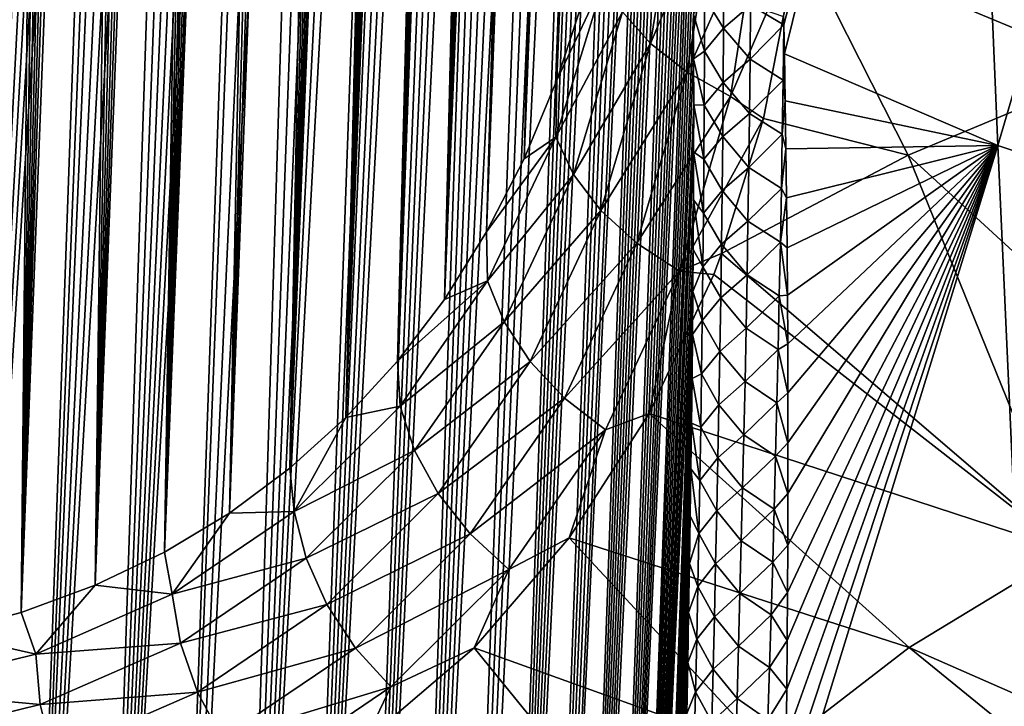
# Model space of a CAD drawing. Header units: metres. Extents: x -109 to 109, y -67 to 73.
# Tile 166 of 253: x 56.25 to 64.49, y -50.62 to -44.88. Entities that reach past the tile are written whole.
import ezdxf

# ---------------------------------------------------------------- set-up
doc = ezdxf.new("R2010")
doc.units = ezdxf.units.M
doc.layers.add('solid_508035_K244200000C76', color=7, linetype='CONTINUOUS')

msp = doc.modelspace()

# ---------------------------------------------------------------- linework, layer by layer
at = {"layer": 'solid_508035_K244200000C76'}
for points in [[(59.408604, -47.734974, 46.739162), (60.460571, -19.86215, 26.513844), (60.373497, -19.901123, 26.328911)], [(59.408604, -47.734974, 46.739162), (59.80167, -47.217232, 47.367615), (60.460571, -19.86215, 26.513844)], [(59.80167, -47.217232, 47.367615), (60.637764, -19.824793, 26.944124), (60.54847, -19.836126, 26.717676)], [(59.80167, -47.217232, 47.367615), (60.72876, -19.830477, 27.197023), (60.637764, -19.824793, 26.944124)], [(59.80167, -47.217232, 47.367615), (60.821621, -19.856321, 27.480795), (60.72876, -19.830477, 27.197023)], [(59.80167, -47.217232, 47.367615), (60.54847, -19.836126, 26.717676), (60.460571, -19.86215, 26.513844)], [(59.80167, -47.217232, 47.367615), (60.916492, -19.906584, 27.801117), (60.821621, -19.856321, 27.480795)], [(59.408604, -47.734974, 46.739162), (60.373497, -19.901123, 26.328911), (60.286888, -19.951738, 26.160288)], [(59.408604, -47.734974, 46.739162), (60.286888, -19.951738, 26.160288), (60.200306, -20.013329, 26.005898)], [(59.80167, -47.217232, 47.367615), (60.155914, -46.652439, 47.988407), (60.916492, -19.906584, 27.801117)], [(60.155914, -46.652439, 47.988407), (61.013123, -19.986174, 28.163534), (60.916492, -19.906584, 27.801117)], [(59.408604, -47.734974, 46.739162), (60.200306, -20.013329, 26.005898), (60.113068, -20.085762, 25.86371)], [(60.155914, -46.652439, 47.988407), (61.110893, -20.100954, 28.573593), (61.013123, -19.986174, 28.163534)], [(58.977356, -48.205727, 46.103745), (60.113068, -20.085762, 25.86371), (60.024521, -20.169094, 25.73209)], [(58.977356, -48.205727, 46.103745), (59.408604, -47.734974, 46.739162), (60.113068, -20.085762, 25.86371)], [(60.155914, -46.652439, 47.988407), (61.159908, -20.173752, 28.798328), (61.110893, -20.100954, 28.573593)], [(58.977356, -48.205727, 46.103745), (60.024521, -20.169094, 25.73209), (59.93401, -20.263803, 25.60988)], [(60.155914, -46.652439, 47.988407), (60.470512, -46.040321, 48.600651), (61.159908, -20.173752, 28.798328)], [(60.470512, -46.040321, 48.600651), (61.208851, -20.257387, 29.036674), (61.159908, -20.173752, 28.798328)], [(58.977356, -48.205727, 46.103745), (59.93401, -20.263803, 25.60988), (59.840733, -20.370968, 25.496262)], [(60.470512, -46.040321, 48.600651), (61.257553, -20.353664, 29.290007), (61.208851, -20.257387, 29.036674)], [(60.470512, -46.040321, 48.600651), (61.305889, -20.462618, 29.558384), (61.257553, -20.353664, 29.290007)], [(58.977356, -48.205727, 46.103745), (59.840733, -20.370968, 25.496262), (59.743763, -20.49198, 25.39053)], [(58.977356, -48.205727, 46.103745), (59.743763, -20.49198, 25.39053), (59.642197, -20.628469, 25.292412)], [(60.470512, -46.040321, 48.600651), (61.353657, -20.586226, 29.843225), (61.305889, -20.462618, 29.558384)], [(60.470512, -46.040321, 48.600651), (61.400726, -20.724514, 30.144587), (61.353657, -20.586226, 29.843225)], [(58.508377, -48.629261, 45.461941), (59.642197, -20.628469, 25.292412), (59.535172, -20.782547, 25.202234)], [(58.508377, -48.629261, 45.461941), (58.977356, -48.205727, 46.103745), (59.642197, -20.628469, 25.292412)], [(60.470512, -46.040321, 48.600651), (61.446884, -20.879786, 30.464155), (61.400726, -20.724514, 30.144587)], [(58.508377, -48.629261, 45.461941), (59.535172, -20.782547, 25.202234), (59.421398, -20.957266, 25.120403)], [(60.470512, -46.040321, 48.600651), (60.744411, -45.380466, 49.203259), (61.446884, -20.879786, 30.464155)], [(60.744411, -45.380466, 49.203259), (61.492001, -21.052088, 30.801992), (61.446884, -20.879786, 30.464155)], [(58.508377, -48.629261, 45.461941), (59.421398, -20.957266, 25.120403), (59.299522, -21.156105, 25.047745)], [(60.744411, -45.380466, 49.203259), (61.535835, -21.243944, 31.159929), (61.492001, -21.052088, 30.801992)], [(58.508377, -48.629261, 45.461941), (59.299522, -21.156105, 25.047745), (59.168301, -21.382866, 24.985777)], [(60.744411, -45.380466, 49.203259), (61.578251, -21.455435, 31.538042), (61.535835, -21.243944, 31.159929)], [(58.508377, -48.629261, 45.461941), (59.168301, -21.382866, 24.985777), (59.026012, -21.642859, 24.936586)], [(60.744411, -45.380466, 49.203259), (61.618965, -21.68947, 31.938318), (61.578251, -21.455435, 31.538042)], [(58.001953, -49.005093, 44.814209), (59.026012, -21.642859, 24.936586), (58.870987, -21.941883, 24.902985)], [(58.001953, -49.005093, 44.814209), (58.508377, -48.629261, 45.461941), (59.026012, -21.642859, 24.936586)], [(60.744411, -45.380466, 49.203259), (61.657833, -21.946184, 32.36087), (61.618965, -21.68947, 31.938318)], [(58.001953, -49.005093, 44.814209), (58.870987, -21.941883, 24.902985), (58.701645, -22.286114, 24.888563)], [(60.744411, -45.380466, 49.203259), (60.97641, -44.672195, 49.794949), (61.657833, -21.946184, 32.36087)], [(58.001953, -49.005093, 44.814209), (58.701645, -22.286114, 24.888563), (58.516525, -22.68248, 24.897932)], [(57.458202, -49.33242, 44.160912), (58.516525, -22.68248, 24.897932), (58.41766, -22.902534, 24.913265)], [(57.458202, -49.33242, 44.160912), (58.001953, -49.005093, 44.814209), (58.516525, -22.68248, 24.897932)], [(57.458202, -49.33242, 44.160912), (58.41766, -22.902534, 24.913265), (58.314426, -23.137718, 24.936188)], [(57.458202, -49.33242, 44.160912), (58.314426, -23.137718, 24.936188), (58.206757, -23.389727, 24.968142)], [(57.458202, -49.33242, 44.160912), (58.206757, -23.389727, 24.968142), (58.094566, -23.658554, 25.009235)], [(57.458202, -49.33242, 44.160912), (58.094566, -23.658554, 25.009235), (57.977692, -23.946108, 25.060946)], [(57.458202, -49.33242, 44.160912), (57.977692, -23.946108, 25.060946), (57.856041, -24.25238, 25.123383)], [(56.877186, -49.610077, 43.502441), (57.856041, -24.25238, 25.123383), (57.729481, -24.579594, 25.198322)], [(56.877186, -49.610077, 43.502441), (57.458202, -49.33242, 44.160912), (57.856041, -24.25238, 25.123383)], [(56.877186, -49.610077, 43.502441), (57.729481, -24.579594, 25.198322), (57.597923, -24.927752, 25.285894)], [(56.877186, -49.610077, 43.502441), (57.597923, -24.927752, 25.285894), (57.461201, -25.299313, 25.388033)], [(56.877186, -49.610077, 43.502441), (57.461201, -25.299313, 25.388033), (57.319229, -25.694305, 25.504892)], [(56.877186, -49.610077, 43.502441), (57.319229, -25.694305, 25.504892), (57.17189, -26.115454, 25.638678)], [(56.258934, -49.836571, 42.839233), (57.17189, -26.115454, 25.638678), (57.0191, -26.562832, 25.789593)], [(56.258934, -49.836571, 42.839233), (56.877186, -49.610077, 43.502441), (57.17189, -26.115454, 25.638678)], [(56.258934, -49.836571, 42.839233), (57.0191, -26.562832, 25.789593), (56.914173, -26.877502, 25.90122)], [(56.258934, -49.836571, 42.839233), (56.914173, -26.877502, 25.90122), (56.806759, -27.204733, 26.021263)], [(56.258934, -49.836571, 42.839233), (56.806759, -27.204733, 26.021263), (56.696846, -27.545647, 26.150646)], [(56.258934, -49.836571, 42.839233), (56.696846, -27.545647, 26.150646), (56.584427, -27.901539, 26.290424)], [(56.258934, -49.836571, 42.839233), (56.584427, -27.901539, 26.290424), (56.46946, -28.271523, 26.439938)], [(55.603405, -50.010048, 42.171677), (56.46946, -28.271523, 26.439938), (56.351967, -28.65699, 26.600355)], [(55.603405, -50.010048, 42.171677), (56.258934, -49.836571, 42.839233), (56.46946, -28.271523, 26.439938)], [(55.603405, -50.010048, 42.171677), (56.351967, -28.65699, 26.600355), (56.231964, -29.059343, 26.77284)], [(58.00174, -58.872108, 30.722586), (59.29924, -30.772968, 11.313871), (59.420784, -30.773201, 11.102746)], [(58.00174, -58.872108, 30.722586), (59.168171, -30.792393, 11.547942), (59.29924, -30.772968, 11.313871)], [(58.00174, -58.872108, 30.722586), (59.420784, -30.773201, 11.102746), (59.534401, -30.790295, 10.910853)], [(58.50816, -59.352226, 30.147923), (58.00174, -58.872108, 30.722586), (59.534401, -30.790295, 10.910853)], [(58.00174, -58.872108, 30.722586), (59.026138, -30.834984, 11.808596), (59.168171, -30.792393, 11.547942)], [(58.00174, -58.872108, 30.722586), (58.871342, -30.905489, 12.100597), (59.026138, -30.834984, 11.808596)], [(58.50816, -59.352226, 30.147923), (59.534401, -30.790295, 10.910853), (59.641388, -30.822144, 10.735211)], [(58.50816, -59.352226, 30.147923), (59.641388, -30.822144, 10.735211), (59.742702, -30.867325, 10.5737)], [(57.458031, -58.370209, 31.253544), (58.701992, -31.009701, 12.429049), (58.871342, -30.905489, 12.100597)], [(58.00174, -58.872108, 30.722586), (57.458031, -58.370209, 31.253544), (58.871342, -30.905489, 12.100597)], [(58.50816, -59.352226, 30.147923), (59.742702, -30.867325, 10.5737), (59.839478, -30.925093, 10.424129)], [(58.50816, -59.352226, 30.147923), (59.839478, -30.925093, 10.424129), (59.932678, -30.995008, 10.284649)], [(58.50816, -59.352226, 30.147923), (59.932678, -30.995008, 10.284649), (60.02306, -31.077003, 10.153905)], [(57.458031, -58.370209, 31.253544), (58.516747, -31.154045, 12.798503), (58.701992, -31.009701, 12.429049)], [(58.977177, -59.810501, 29.530405), (58.50816, -59.352226, 30.147923), (60.02306, -31.077003, 10.153905)], [(58.977177, -59.810501, 29.530405), (60.02306, -31.077003, 10.153905), (60.111397, -31.171703, 10.03079)], [(57.458031, -58.370209, 31.253544), (58.417866, -31.24369, 13.000047), (58.516747, -31.154045, 12.798503)], [(56.877064, -57.846455, 31.739607), (58.314701, -31.345667, 13.213116), (58.417866, -31.24369, 13.000047)], [(57.458031, -58.370209, 31.253544), (56.877064, -57.846455, 31.739607), (58.417866, -31.24369, 13.000047)], [(58.977177, -59.810501, 29.530405), (60.111397, -31.171703, 10.03079), (60.198467, -31.280123, 9.914277)], [(58.977177, -59.810501, 29.530405), (60.198467, -31.280123, 9.914277), (60.284946, -31.403559, 9.803577)], [(56.877064, -57.846455, 31.739607), (58.207073, -31.461828, 13.438904), (58.314701, -31.345667, 13.213116)], [(58.977177, -59.810501, 29.530405), (60.284946, -31.403559, 9.803577), (60.371311, -31.543797, 9.698458)], [(56.877064, -57.846455, 31.739607), (58.094898, -31.592262, 13.677377), (58.207073, -31.461828, 13.438904)], [(59.408489, -60.246647, 28.870661), (58.977177, -59.810501, 29.530405), (60.371311, -31.543797, 9.698458)], [(59.408489, -60.246647, 28.870661), (60.371311, -31.543797, 9.698458), (60.458138, -31.703365, 9.598759)], [(56.877064, -57.846455, 31.739607), (57.978043, -31.739132, 13.929836), (58.094898, -31.592262, 13.677377)], [(56.877064, -57.846455, 31.739607), (57.856426, -31.902538, 14.196239), (57.978043, -31.739132, 13.929836)], [(59.408489, -60.246647, 28.870661), (60.458138, -31.703365, 9.598759), (60.545956, -31.885292, 9.504511)], [(56.877064, -57.846455, 31.739607), (57.729866, -32.084862, 14.478088), (57.856426, -31.902538, 14.196239)], [(59.408489, -60.246647, 28.870661), (60.545956, -31.885292, 9.504511), (60.635021, -32.092865, 9.416351)], [(56.25885, -57.300751, 32.17923), (57.598274, -32.286221, 14.775342), (57.729866, -32.084862, 14.478088)], [(56.877064, -57.846455, 31.739607), (56.25885, -57.300751, 32.17923), (57.729866, -32.084862, 14.478088)], [(59.408489, -60.246647, 28.870661), (60.635021, -32.092865, 9.416351), (60.72575, -32.330837, 9.335137)], [(56.25885, -57.300751, 32.17923), (57.461514, -32.509289, 15.089626), (57.598274, -32.286221, 14.775342)], [(59.408489, -60.246647, 28.870661), (60.72575, -32.330837, 9.335137), (60.818428, -32.604778, 9.262206)], [(56.25885, -57.300751, 32.17923), (57.319496, -32.754227, 15.420916), (57.461514, -32.509289, 15.089626)], [(59.801601, -60.660172, 28.169134), (59.408489, -60.246647, 28.870661), (60.818428, -32.604778, 9.262206)], [(59.801601, -60.660172, 28.169134), (60.818428, -32.604778, 9.262206), (60.913097, -32.920845, 9.199512)], [(56.25885, -57.300751, 32.17923), (57.22184, -32.931454, 15.652304), (57.319496, -32.754227, 15.420916)], [(56.25885, -57.300751, 32.17923), (57.121773, -33.119385, 15.891783), (57.22184, -32.931454, 15.652304)], [(59.801601, -60.660172, 28.169134), (60.913097, -32.920845, 9.199512), (61.009693, -33.286858, 9.149841)], [(55.603359, -56.732815, 32.570538), (57.019268, -33.319, 16.13994), (57.121773, -33.119385, 15.891783)], [(56.25885, -57.300751, 32.17923), (55.603359, -56.732815, 32.570538), (57.121773, -33.119385, 15.891783)], [(59.801601, -60.660172, 28.169134), (61.009693, -33.286858, 9.149841), (61.107719, -33.710629, 9.11672)], [(55.603359, -56.732815, 32.570538), (56.914291, -33.53162, 16.397575), (57.019268, -33.319, 16.13994)], [(55.603359, -56.732815, 32.570538), (56.80682, -33.756458, 16.664158), (56.914291, -33.53162, 16.397575)], [(60.155888, -61.050392, 27.426016), (59.801601, -60.660172, 28.169134), (61.107719, -33.710629, 9.11672)], [(60.155888, -61.050392, 27.426016), (61.107719, -33.710629, 9.11672), (61.156925, -33.946575, 9.10788)], [(55.603359, -56.732815, 32.570538), (56.696842, -33.99477, 16.940422), (56.80682, -33.756458, 16.664158)], [(60.155888, -61.050392, 27.426016), (61.156925, -33.946575, 9.10788), (61.206078, -34.199181, 9.104595)], [(55.603359, -56.732815, 32.570538), (56.584351, -34.247997, 17.227222), (56.696842, -33.99477, 16.940422)], [(60.155888, -61.050392, 27.426016), (61.206078, -34.199181, 9.104595), (61.254974, -34.47015, 9.108062)], [(55.603359, -56.732815, 32.570538), (56.469303, -34.515209, 17.523952), (56.584351, -34.247997, 17.227222)], [(55.603359, -56.732815, 32.570538), (56.351727, -34.797989, 17.83152), (56.469303, -34.515209, 17.523952)], [(60.155888, -61.050392, 27.426016), (61.254974, -34.47015, 9.108062), (61.303497, -34.759533, 9.118282)], [(60.155888, -61.050392, 27.426016), (61.303497, -34.759533, 9.118282), (61.351452, -35.069511, 9.136687)], [(54.910526, -56.142262, 32.911308), (56.231644, -35.097908, 18.150841), (56.351727, -34.797989, 17.83152)], [(55.603359, -56.732815, 32.570538), (54.910526, -56.142262, 32.911308), (56.351727, -34.797989, 17.83152)], [(60.155888, -61.050392, 27.426016), (61.351452, -35.069511, 9.136687), (61.398708, -35.40015, 9.163286)], [(60.470509, -61.416386, 26.641356), (60.155888, -61.050392, 27.426016), (61.398708, -35.40015, 9.163286)], [(60.470509, -61.416386, 26.641356), (61.398708, -35.40015, 9.163286), (61.445065, -35.753784, 9.199614)], [(60.470509, -61.416386, 26.641356), (61.445065, -35.753784, 9.199614), (61.490383, -36.130493, 9.245691)], [(60.470509, -61.416386, 26.641356), (61.490383, -36.130493, 9.245691), (61.534405, -36.532852, 9.303331)], [(60.470509, -61.416386, 26.641356), (61.534405, -36.532852, 9.303331), (61.576996, -36.960964, 9.372581)], [(60.470509, -61.416386, 26.641356), (61.576996, -36.960964, 9.372581), (61.604446, -37.26239, 9.426407)], [(60.744419, -61.756981, 25.815155), (60.470509, -61.416386, 26.641356), (61.604446, -37.26239, 9.426407)], [(60.744419, -61.756981, 25.815155), (61.604446, -37.26239, 9.426407), (61.631119, -37.576187, 9.486021)], [(60.744419, -61.756981, 25.815155), (61.631119, -37.576187, 9.486021), (61.656918, -37.903275, 9.552103)], [(60.744419, -61.756981, 25.815155), (61.656918, -37.903275, 9.552103), (61.681747, -38.244904, 9.625553)], [(60.744419, -61.756981, 25.815155), (61.681747, -38.244904, 9.625553), (61.705601, -38.600319, 9.705802)], [(60.744419, -61.756981, 25.815155), (61.705601, -38.600319, 9.705802), (61.728374, -38.97068, 9.79373)], [(60.744419, -61.756981, 25.815155), (61.728374, -38.97068, 9.79373), (61.74995, -39.357327, 9.890346)], [(62.64394, -44.918751, 10.305178), (62.642433, -44.848869, 10.281949), (64.150192, -39.104843, 7.290461)], [(62.648926, -45.160843, 10.386365), (62.64394, -44.918751, 10.305178), (64.150192, -39.104843, 7.290461)], [(64.435501, -45.928398, 9.346738), (62.648926, -45.160843, 10.386365), (64.150192, -39.104843, 7.290461)], [(64.435501, -45.928398, 9.346738), (64.150192, -39.104843, 7.290461), (66.211998, -39.88588, 6.175026)], [(60.744419, -61.756981, 25.815155), (61.74995, -39.357327, 9.890346), (61.77034, -39.759373, 9.994966)], [(60.976418, -62.070747, 24.947222), (60.744419, -61.756981, 25.815155), (61.77034, -39.759373, 9.994966)], [(60.976418, -62.070747, 24.947222), (61.77034, -39.759373, 9.994966), (61.789417, -40.178261, 10.108722)], [(66.348763, -46.561981, 8.441886), (64.435501, -45.928398, 9.346738), (66.211998, -39.88588, 6.175026)], [(60.976418, -62.070747, 24.947222), (61.789417, -40.178261, 10.108722), (61.807056, -40.615417, 10.232735)], [(60.976418, -62.070747, 24.947222), (61.807056, -40.615417, 10.232735), (61.823284, -41.069839, 10.366197)], [(60.976418, -62.070747, 24.947222), (61.823284, -41.069839, 10.366197), (61.837948, -41.543285, 10.510558)], [(60.976418, -62.070747, 24.947222), (61.837948, -41.543285, 10.510558), (61.847824, -41.911987, 10.626916)], [(64.546516, -41.790737, 54.537159), (62.909946, -42.384644, 53.688972), (65.405396, -45.29258, 52.578934)], [(60.976418, -62.070747, 24.947222), (61.847824, -41.911987, 10.626916), (61.856792, -42.291451, 10.749429)], [(60.976418, -62.070747, 24.947222), (61.856792, -42.291451, 10.749429), (61.864788, -42.682301, 10.878653)], [(62.909946, -42.384644, 53.688972), (62.860405, -43.337196, 53.087799), (65.405396, -45.29258, 52.578934)], [(61.165112, -62.355961, 24.037245), (60.976418, -62.070747, 24.947222), (61.864788, -42.682301, 10.878653)], [(61.165112, -62.355961, 24.037245), (61.864788, -42.682301, 10.878653), (61.871727, -43.08564, 11.015548)], [(61.165112, -62.355961, 24.037245), (61.871727, -43.08564, 11.015548), (61.877544, -43.502213, 11.160759)], [(62.860405, -43.337196, 53.087799), (62.767559, -44.195515, 52.502502), (65.405396, -45.29258, 52.578934)], [(61.165112, -62.355961, 24.037245), (61.877544, -43.502213, 11.160759), (61.882317, -43.930847, 11.313243)], [(61.52721, -45.075848, 51.021835), (61.768444, -43.571667, 52.097733), (61.294102, -44.808548, 50.762512)], [(62.073971, -43.777744, 52.336945), (61.768444, -43.571667, 52.097733), (61.52721, -45.075848, 51.021835)], [(61.833916, -45.316177, 51.224838), (62.073971, -43.777744, 52.336945), (61.52721, -45.075848, 51.021835)], [(62.440342, -43.94627, 52.511322), (62.073971, -43.777744, 52.336945), (61.833916, -45.316177, 51.224838)], [(61.165112, -62.355961, 24.037245), (61.882317, -43.930847, 11.313243), (61.885967, -44.372417, 11.473806)], [(62.199413, -45.517948, 51.361717), (62.440342, -43.94627, 52.511322), (61.833916, -45.316177, 51.224838)], [(62.199413, -45.517948, 51.361717), (62.767559, -44.195515, 52.502502), (62.440342, -43.94627, 52.511322)], [(62.199413, -45.517948, 51.361717), (62.475056, -45.701263, 51.362015), (62.767559, -44.195515, 52.502502)], [(62.767559, -44.195515, 52.502502), (62.475056, -45.701263, 51.362015), (63.686127, -46.00845, 51.556568)], [(62.767559, -44.195515, 52.502502), (63.686127, -46.00845, 51.556568), (65.405396, -45.29258, 52.578934)], [(61.165112, -62.355961, 24.037245), (61.885967, -44.372417, 11.473806), (61.888401, -44.828232, 11.643651)], [(61.979408, -44.68372, 11.194731), (62.141624, -44.492527, 10.756107), (62.140003, -44.947636, 10.922923)], [(62.140003, -44.947636, 10.922923), (62.141624, -44.492527, 10.756107), (62.365826, -44.752609, 10.522128)], [(60.736343, -45.859215, 49.359867), (61.145836, -44.527187, 50.459381), (60.744411, -45.380466, 49.203259)], [(61.294102, -44.808548, 50.762512), (61.145836, -44.527187, 50.459381), (60.736343, -45.859215, 49.359867)], [(61.145836, -44.527187, 50.459381), (60.97641, -44.672195, 49.794949), (60.744411, -45.380466, 49.203259)], [(61.979088, -45.13818, 11.364946), (61.888401, -44.828232, 11.643651), (61.979408, -44.68372, 11.194731)], [(61.979088, -45.13818, 11.364946), (61.979408, -44.68372, 11.194731), (62.140003, -44.947636, 10.922923)], [(62.140003, -44.947636, 10.922923), (62.365826, -44.752609, 10.522128), (62.361984, -45.206909, 10.688482)], [(62.361984, -45.206909, 10.688482), (62.365826, -44.752609, 10.522128), (62.64394, -44.918751, 10.305178)], [(62.365826, -44.752609, 10.522128), (62.642433, -44.848869, 10.281949), (62.64394, -44.918751, 10.305178)], [(60.882908, -46.171654, 49.631779), (61.294102, -44.808548, 50.762512), (60.736343, -45.859215, 49.359867)], [(61.52721, -45.075848, 51.021835), (61.294102, -44.808548, 50.762512), (60.882908, -46.171654, 49.631779)], [(61.165112, -62.355961, 24.037245), (61.888401, -44.828232, 11.643651), (61.889423, -45.203812, 11.786816)], [(61.979088, -45.13818, 11.364946), (61.889423, -45.203812, 11.786816), (61.888401, -44.828232, 11.643651)], [(62.361984, -45.206909, 10.688482), (62.64394, -44.918751, 10.305178), (62.63839, -45.381367, 10.473385)], [(62.63839, -45.381367, 10.473385), (62.64394, -44.918751, 10.305178), (62.648926, -45.160843, 10.386365)], [(61.979088, -45.13818, 11.364946), (62.140003, -44.947636, 10.922923), (62.13726, -45.401455, 11.093037)], [(62.13726, -45.401455, 11.093037), (62.140003, -44.947636, 10.922923), (62.361984, -45.206909, 10.688482)], [(61.112251, -46.472317, 49.855473), (61.52721, -45.075848, 51.021835), (60.882908, -46.171654, 49.631779)], [(61.833916, -45.316177, 51.224838), (61.52721, -45.075848, 51.021835), (61.112251, -46.472317, 49.855473)], [(61.977634, -45.591465, 11.538419), (61.889423, -45.203812, 11.786816), (61.979088, -45.13818, 11.364946)], [(61.977634, -45.591465, 11.538419), (61.979088, -45.13818, 11.364946), (62.13726, -45.401455, 11.093037)], [(62.63839, -45.381367, 10.473385), (62.648926, -45.160843, 10.386365), (62.656239, -45.554417, 10.52073)], [(62.656239, -45.554417, 10.52073), (62.648926, -45.160843, 10.386365), (64.435501, -45.928398, 9.346738)], [(61.165112, -62.355961, 24.037245), (61.889423, -45.203812, 11.786816), (61.889694, -45.588097, 11.935491)], [(61.977634, -45.591465, 11.538419), (61.889694, -45.588097, 11.935491), (61.889423, -45.203812, 11.786816)], [(62.13726, -45.401455, 11.093037), (62.361984, -45.206909, 10.688482), (62.357105, -45.659828, 10.858079)], [(62.357105, -45.659828, 10.858079), (62.361984, -45.206909, 10.688482), (62.63839, -45.381367, 10.473385)], [(61.413303, -46.746693, 50.020161), (61.833916, -45.316177, 51.224838), (61.112251, -46.472317, 49.855473)], [(62.199413, -45.517948, 51.361717), (61.833916, -45.316177, 51.224838), (61.413303, -46.746693, 50.020161)], [(65.405396, -45.29258, 52.578934), (63.686127, -46.00845, 51.556568), (66.517838, -48.603821, 50.401356)], [(60.736343, -45.859215, 49.359867), (60.744411, -45.380466, 49.203259), (60.470512, -46.040321, 48.600651)], [(61.977634, -45.591465, 11.538419), (62.13726, -45.401455, 11.093037), (62.133472, -45.854004, 11.266348)], [(62.133472, -45.854004, 11.266348), (62.13726, -45.401455, 11.093037), (62.357105, -45.659828, 10.858079)], [(62.357105, -45.659828, 10.858079), (62.63839, -45.381367, 10.473385), (62.631836, -45.83503, 10.642215)], [(62.631836, -45.83503, 10.642215), (62.63839, -45.381367, 10.473385), (62.656239, -45.554417, 10.52073)], [(61.165112, -62.355961, 24.037245), (61.889694, -45.588097, 11.935491), (61.889187, -45.981453, 12.090062)], [(61.771538, -46.981541, 50.117882), (62.199413, -45.517948, 51.361717), (61.413303, -46.746693, 50.020161)], [(61.771538, -46.981541, 50.117882), (62.475056, -45.701263, 51.362015), (62.199413, -45.517948, 51.361717)], [(61.975121, -46.043583, 11.715047), (61.889187, -45.981453, 12.090062), (61.889694, -45.588097, 11.935491)], [(61.975121, -46.043583, 11.715047), (61.889694, -45.588097, 11.935491), (61.977634, -45.591465, 11.538419)], [(61.975121, -46.043583, 11.715047), (61.977634, -45.591465, 11.538419), (62.133472, -45.854004, 11.266348)], [(62.631836, -45.83503, 10.642215), (62.656239, -45.554417, 10.52073), (62.662617, -45.956337, 10.661029)], [(62.662617, -45.956337, 10.661029), (62.656239, -45.554417, 10.52073), (64.435501, -45.928398, 9.346738)], [(62.133472, -45.854004, 11.266348), (62.357105, -45.659828, 10.858079), (62.35125, -46.111393, 11.030822)], [(62.35125, -46.111393, 11.030822), (62.357105, -45.659828, 10.858079), (62.631836, -45.83503, 10.642215)], [(61.771538, -46.981541, 50.117882), (62.123962, -46.831375, 50.39352), (62.475056, -45.701263, 51.362015)], [(62.475056, -45.701263, 51.362015), (62.123962, -46.831375, 50.39352), (63.686127, -46.00845, 51.556568)], [(62.35125, -46.111393, 11.030822), (62.631836, -45.83503, 10.642215), (62.624359, -46.287254, 10.814182)], [(62.624359, -46.287254, 10.814182), (62.631836, -45.83503, 10.642215), (62.662617, -45.956337, 10.661029)], [(60.736343, -45.859215, 49.359867), (60.470512, -46.040321, 48.600651), (60.155914, -46.652439, 47.988407)], [(60.163685, -47.061245, 48.189705), (60.736343, -45.859215, 49.359867), (60.155914, -46.652439, 47.988407)], [(60.882908, -46.171654, 49.631779), (60.736343, -45.859215, 49.359867), (60.163685, -47.061245, 48.189705)], [(61.975121, -46.043583, 11.715047), (62.133472, -45.854004, 11.266348), (62.128708, -46.305302, 11.442759)], [(62.128708, -46.305302, 11.442759), (62.133472, -45.854004, 11.266348), (62.35125, -46.111393, 11.030822)], [(61.165112, -62.355961, 24.037245), (61.889187, -45.981453, 12.090062), (61.887833, -46.384647, 12.251294)], [(61.971619, -46.494545, 11.894731), (61.887833, -46.384647, 12.251294), (61.889187, -45.981453, 12.090062)], [(61.971619, -46.494545, 11.894731), (61.889187, -45.981453, 12.090062), (61.975121, -46.043583, 11.715047)], [(63.686127, -46.00845, 51.556568), (62.123962, -46.831375, 50.39352), (65.028717, -49.320515, 49.377808)], [(62.624359, -46.287254, 10.814182), (62.662617, -45.956337, 10.661029), (62.667889, -46.366173, 10.807362)], [(62.654301, -51.724632, 12.994611), (62.659878, -51.304813, 12.805772), (64.435501, -45.928398, 9.346738)], [(64.734833, -52.510559, 11.891449), (62.654301, -51.724632, 12.994611), (64.435501, -45.928398, 9.346738)], [(62.659878, -51.304813, 12.805772), (62.664776, -50.889786, 12.621902), (64.435501, -45.928398, 9.346738)], [(62.667889, -46.366173, 10.807362), (62.662617, -45.956337, 10.661029), (64.435501, -45.928398, 9.346738)], [(62.664776, -50.889786, 12.621902), (62.668941, -50.479038, 12.44274), (64.435501, -45.928398, 9.346738)], [(62.671993, -46.783768, 10.959834), (62.667889, -46.366173, 10.807362), (64.435501, -45.928398, 9.346738)], [(62.668941, -50.479038, 12.44274), (62.672367, -50.072453, 12.268169), (64.435501, -45.928398, 9.346738)], [(62.675041, -47.182285, 11.108243), (62.671993, -46.783768, 10.959834), (64.435501, -45.928398, 9.346738)], [(62.672367, -50.072453, 12.268169), (62.675083, -49.670376, 12.098245), (64.435501, -45.928398, 9.346738)], [(62.677288, -47.587776, 11.262133), (62.675041, -47.182285, 11.108243), (64.435501, -45.928398, 9.346738)], [(62.675083, -49.670376, 12.098245), (62.677097, -49.273163, 11.933025), (64.435501, -45.928398, 9.346738)], [(62.677097, -49.273163, 11.933025), (62.678528, -48.842384, 11.756829), (64.435501, -45.928398, 9.346738)], [(62.678669, -47.999859, 11.421515), (62.677288, -47.587776, 11.262133), (64.435501, -45.928398, 9.346738)], [(62.678528, -48.842384, 11.756829), (62.6791, -48.418148, 11.586401), (64.435501, -45.928398, 9.346738)], [(62.6791, -48.418148, 11.586401), (62.678669, -47.999859, 11.421515), (64.435501, -45.928398, 9.346738)], [(63.686127, -46.00845, 51.556568), (65.028717, -49.320515, 49.377808), (66.517838, -48.603821, 50.401356)], [(64.734833, -52.510559, 11.891449), (64.435501, -45.928398, 9.346738), (66.348763, -46.561981, 8.441886)], [(61.971619, -46.494545, 11.894731), (61.975121, -46.043583, 11.715047), (62.128708, -46.305302, 11.442759)], [(60.301323, -47.403309, 48.428631), (60.882908, -46.171654, 49.631779), (60.163685, -47.061245, 48.189705)], [(61.112251, -46.472317, 49.855473), (60.882908, -46.171654, 49.631779), (60.301323, -47.403309, 48.428631)], [(62.128708, -46.305302, 11.442759), (62.35125, -46.111393, 11.030822), (62.344498, -46.56163, 11.206613)], [(62.344498, -46.56163, 11.206613), (62.35125, -46.111393, 11.030822), (62.624359, -46.287254, 10.814182)], [(61.971619, -46.494545, 11.894731), (62.128708, -46.305302, 11.442759), (62.123035, -46.755363, 11.622169)], [(62.123035, -46.755363, 11.622169), (62.128708, -46.305302, 11.442759), (62.344498, -46.56163, 11.206613)], [(62.344498, -46.56163, 11.206613), (62.624359, -46.287254, 10.814182), (62.616032, -46.738068, 10.989192)], [(62.616032, -46.738068, 10.989192), (62.624359, -46.287254, 10.814182), (62.667889, -46.366173, 10.807362)], [(61.165112, -62.355961, 24.037245), (61.887833, -46.384647, 12.251294), (61.885586, -46.798431, 12.419947)], [(61.967201, -46.944366, 12.077371), (61.885586, -46.798431, 12.419947), (61.887833, -46.384647, 12.251294)], [(61.967201, -46.944366, 12.077371), (61.887833, -46.384647, 12.251294), (61.971619, -46.494545, 11.894731)], [(62.616032, -46.738068, 10.989192), (62.667889, -46.366173, 10.807362), (62.671993, -46.783768, 10.959834)], [(60.519474, -47.735939, 48.615181), (61.112251, -46.472317, 49.855473), (60.301323, -47.403309, 48.428631)], [(61.413303, -46.746693, 50.020161), (61.112251, -46.472317, 49.855473), (60.519474, -47.735939, 48.615181)], [(61.967201, -46.944366, 12.077371), (61.971619, -46.494545, 11.894731), (62.123035, -46.755363, 11.622169)], [(62.123035, -46.755363, 11.622169), (62.344498, -46.56163, 11.206613), (62.33691, -47.010563, 11.385356)], [(62.33691, -47.010563, 11.385356), (62.344498, -46.56163, 11.206613), (62.616032, -46.738068, 10.989192)], [(60.163685, -47.061245, 48.189705), (60.155914, -46.652439, 47.988407), (59.80167, -47.217232, 47.367615)], [(60.807625, -48.043083, 48.740353), (61.413303, -46.746693, 50.020161), (60.519474, -47.735939, 48.615181)], [(61.771538, -46.981541, 50.117882), (61.413303, -46.746693, 50.020161), (60.807625, -48.043083, 48.740353)], [(62.33691, -47.010563, 11.385356), (62.616032, -46.738068, 10.989192), (62.606915, -47.187508, 11.167147)], [(62.606915, -47.187508, 11.167147), (62.616032, -46.738068, 10.989192), (62.675041, -47.182285, 11.108243)], [(62.616032, -46.738068, 10.989192), (62.671993, -46.783768, 10.959834), (62.675041, -47.182285, 11.108243)], [(61.308899, -62.61063, 23.084995), (61.165112, -62.355961, 24.037245), (61.885586, -46.798431, 12.419947)], [(61.308899, -62.61063, 23.084995), (61.885586, -46.798431, 12.419947), (61.883003, -47.15173, 12.566546)], [(61.771538, -46.981541, 50.117882), (62.057163, -47.007374, 50.23251), (62.123962, -46.831375, 50.39352)], [(61.967201, -46.944366, 12.077371), (61.883003, -47.15173, 12.566546), (61.885586, -46.798431, 12.419947)], [(61.967201, -46.944366, 12.077371), (62.123035, -46.755363, 11.622169), (62.116524, -47.204212, 11.804488)], [(62.123962, -46.831375, 50.39352), (62.057163, -47.007374, 50.23251), (65.028717, -49.320515, 49.377808)], [(62.116524, -47.204212, 11.804488), (62.123035, -46.755363, 11.622169), (62.33691, -47.010563, 11.385356)], [(61.151859, -48.309921, 48.798107), (61.771538, -46.981541, 50.117882), (60.807625, -48.043083, 48.740353)], [(61.151859, -48.309921, 48.798107), (61.516476, -48.170712, 49.085911), (61.771538, -46.981541, 50.117882)], [(61.771538, -46.981541, 50.117882), (61.516476, -48.170712, 49.085911), (62.057163, -47.007374, 50.23251)], [(61.961929, -47.393047, 12.26289), (61.883003, -47.15173, 12.566546), (61.967201, -46.944366, 12.077371)], [(61.961929, -47.393047, 12.26289), (61.967201, -46.944366, 12.077371), (62.116524, -47.204212, 11.804488)], [(60.163685, -47.061245, 48.189705), (59.80167, -47.217232, 47.367615), (59.408604, -47.734974, 46.739162)], [(59.430393, -48.111465, 46.966667), (60.163685, -47.061245, 48.189705), (59.408604, -47.734974, 46.739162)], [(60.301323, -47.403309, 48.428631), (60.163685, -47.061245, 48.189705), (59.430393, -48.111465, 46.966667)], [(62.057163, -47.007374, 50.23251), (61.516476, -48.170712, 49.085911), (65.028717, -49.320515, 49.377808)], [(62.116524, -47.204212, 11.804488), (62.33691, -47.010563, 11.385356), (62.328552, -47.458218, 11.566965)], [(62.328552, -47.458218, 11.566965), (62.33691, -47.010563, 11.385356), (62.606915, -47.187508, 11.167147)], [(61.308899, -62.61063, 23.084995), (61.883003, -47.15173, 12.566546), (61.879848, -47.511814, 12.717692)], [(61.961929, -47.393047, 12.26289), (61.879848, -47.511814, 12.717692), (61.883003, -47.15173, 12.566546)], [(61.961929, -47.393047, 12.26289), (62.116524, -47.204212, 11.804488), (62.10923, -47.651855, 11.989642)], [(62.10923, -47.651855, 11.989642), (62.116524, -47.204212, 11.804488), (62.328552, -47.458218, 11.566965)], [(62.328552, -47.458218, 11.566965), (62.606915, -47.187508, 11.167147), (62.597076, -47.635597, 11.347965)], [(62.597076, -47.635597, 11.347965), (62.606915, -47.187508, 11.167147), (62.677288, -47.587776, 11.262133)], [(62.606915, -47.187508, 11.167147), (62.675041, -47.182285, 11.108243), (62.677288, -47.587776, 11.262133)], [(59.551785, -48.480415, 47.172031), (60.301323, -47.403309, 48.428631), (59.430393, -48.111465, 46.966667)], [(60.519474, -47.735939, 48.615181), (60.301323, -47.403309, 48.428631), (59.551785, -48.480415, 47.172031)], [(61.955849, -47.840599, 12.451218), (61.879848, -47.511814, 12.717692), (61.961929, -47.393047, 12.26289)], [(61.955849, -47.840599, 12.451218), (61.961929, -47.393047, 12.26289), (62.10923, -47.651855, 11.989642)], [(62.10923, -47.651855, 11.989642), (62.328552, -47.458218, 11.566965), (62.319473, -47.904606, 11.751371)], [(62.319473, -47.904606, 11.751371), (62.328552, -47.458218, 11.566965), (62.597076, -47.635597, 11.347965)], [(61.308899, -62.61063, 23.084995), (61.879848, -47.511814, 12.717692), (61.876102, -47.87888, 12.873603)], [(61.955849, -47.840599, 12.451218), (61.876102, -47.87888, 12.873603), (61.879848, -47.511814, 12.717692)], [(61.955849, -47.840599, 12.451218), (62.10923, -47.651855, 11.989642), (62.1012, -48.098309, 12.177563)], [(62.1012, -48.098309, 12.177563), (62.10923, -47.651855, 11.989642), (62.319473, -47.904606, 11.751371)], [(62.319473, -47.904606, 11.751371), (62.597076, -47.635597, 11.347965), (62.586559, -48.082355, 11.531581)], [(62.586559, -48.082355, 11.531581), (62.597076, -47.635597, 11.347965), (62.678669, -47.999859, 11.421515)], [(62.597076, -47.635597, 11.347965), (62.677288, -47.587776, 11.262133), (62.678669, -47.999859, 11.421515)], [(59.430393, -48.111465, 46.966667), (59.408604, -47.734974, 46.739162), (58.977356, -48.205727, 46.103745)], [(59.75127, -48.842377, 47.32111), (60.519474, -47.735939, 48.615181), (59.551785, -48.480415, 47.172031)], [(60.807625, -48.043083, 48.740353), (60.519474, -47.735939, 48.615181), (59.75127, -48.842377, 47.32111)], [(61.308899, -62.61063, 23.084995), (61.876102, -47.87888, 12.873603), (61.871735, -48.253452, 13.034846)], [(61.94902, -48.287029, 12.642284), (61.871735, -48.253452, 13.034846), (61.876102, -47.87888, 12.873603)], [(61.94902, -48.287029, 12.642284), (61.876102, -47.87888, 12.873603), (61.955849, -47.840599, 12.451218)], [(61.94902, -48.287029, 12.642284), (61.955849, -47.840599, 12.451218), (62.1012, -48.098309, 12.177563)], [(62.1012, -48.098309, 12.177563), (62.319473, -47.904606, 11.751371), (62.309727, -48.349747, 11.93851)], [(62.309727, -48.349747, 11.93851), (62.319473, -47.904606, 11.751371), (62.586559, -48.082355, 11.531581)], [(60.019226, -49.179882, 47.406712), (60.807625, -48.043083, 48.740353), (59.75127, -48.842377, 47.32111)], [(61.151859, -48.309921, 48.798107), (60.807625, -48.043083, 48.740353), (60.019226, -49.179882, 47.406712)], [(62.586559, -48.082355, 11.531581), (62.678669, -47.999859, 11.421515), (62.6791, -48.418148, 11.586401)], [(58.545151, -48.990902, 45.710686), (59.430393, -48.111465, 46.966667), (58.977356, -48.205727, 46.103745)], [(59.551785, -48.480415, 47.172031), (59.430393, -48.111465, 46.966667), (58.545151, -48.990902, 45.710686)], [(61.94902, -48.287029, 12.642284), (62.1012, -48.098309, 12.177563), (62.092491, -48.543583, 12.368182)], [(62.092491, -48.543583, 12.368182), (62.1012, -48.098309, 12.177563), (62.309727, -48.349747, 11.93851)], [(62.309727, -48.349747, 11.93851), (62.586559, -48.082355, 11.531581), (62.57542, -48.527809, 11.717926)], [(62.57542, -48.527809, 11.717926), (62.586559, -48.082355, 11.531581), (62.6791, -48.418148, 11.586401)], [(58.545151, -48.990902, 45.710686), (58.977356, -48.205727, 46.103745), (58.508377, -48.629261, 45.461941)], [(61.516476, -48.170712, 49.085911), (60.8479, -49.213657, 47.906898), (63.694729, -50.131523, 48.21957)], [(61.151859, -48.309921, 48.798107), (60.8479, -49.213657, 47.906898), (61.516476, -48.170712, 49.085911)], [(61.516476, -48.170712, 49.085911), (63.694729, -50.131523, 48.21957), (65.028717, -49.320515, 49.377808)], [(60.34272, -49.476639, 47.424702), (61.151859, -48.309921, 48.798107), (60.019226, -49.179882, 47.406712)], [(60.34272, -49.476639, 47.424702), (60.8479, -49.213657, 47.906898), (61.151859, -48.309921, 48.798107)], [(61.308899, -62.61063, 23.084995), (61.871735, -48.253452, 13.034846), (61.866703, -48.636059, 13.20199)], [(61.94149, -48.732346, 12.836021), (61.866703, -48.636059, 13.20199), (61.871735, -48.253452, 13.034846)], [(61.94149, -48.732346, 12.836021), (61.871735, -48.253452, 13.034846), (61.94902, -48.287029, 12.642284)], [(61.94149, -48.732346, 12.836021), (61.94902, -48.287029, 12.642284), (62.092491, -48.543583, 12.368182)], [(62.092491, -48.543583, 12.368182), (62.309727, -48.349747, 11.93851), (62.299366, -48.793663, 12.128311)], [(62.299366, -48.793663, 12.128311), (62.309727, -48.349747, 11.93851), (62.57542, -48.527809, 11.717926)], [(58.643429, -49.382816, 45.883255), (59.551785, -48.480415, 47.172031), (58.545151, -48.990902, 45.710686)], [(59.75127, -48.842377, 47.32111), (59.551785, -48.480415, 47.172031), (58.643429, -49.382816, 45.883255)], [(62.57542, -48.527809, 11.717926), (62.6791, -48.418148, 11.586401), (62.678528, -48.842384, 11.756829)], [(61.94149, -48.732346, 12.836021), (62.092491, -48.543583, 12.368182), (62.083157, -48.987694, 12.561431)], [(62.083157, -48.987694, 12.561431), (62.092491, -48.543583, 12.368182), (62.299366, -48.793663, 12.128311)], [(62.299366, -48.793663, 12.128311), (62.57542, -48.527809, 11.717926), (62.563705, -48.971977, 11.906935)], [(62.563705, -48.971977, 11.906935), (62.57542, -48.527809, 11.717926), (62.678528, -48.842384, 11.756829)], [(58.545151, -48.990902, 45.710686), (58.508377, -48.629261, 45.461941), (58.001953, -49.005093, 44.814209)], [(61.308899, -62.61063, 23.084995), (61.866703, -48.636059, 13.20199), (61.860973, -49.027229, 13.375601)], [(61.933315, -49.176552, 13.032361), (61.860973, -49.027229, 13.375601), (61.866703, -48.636059, 13.20199)], [(61.933315, -49.176552, 13.032361), (61.866703, -48.636059, 13.20199), (61.94149, -48.732346, 12.836021)], [(61.933315, -49.176552, 13.032361), (61.94149, -48.732346, 12.836021), (62.083157, -48.987694, 12.561431)], [(62.083157, -48.987694, 12.561431), (62.299366, -48.793663, 12.128311), (62.288437, -49.236362, 12.320709)], [(62.288437, -49.236362, 12.320709), (62.299366, -48.793663, 12.128311), (62.563705, -48.971977, 11.906935)], [(58.817211, -49.770313, 45.995865), (59.75127, -48.842377, 47.32111), (58.643429, -49.382816, 45.883255)], [(60.019226, -49.179882, 47.406712), (59.75127, -48.842377, 47.32111), (58.817211, -49.770313, 45.995865)], [(62.563705, -48.971977, 11.906935), (62.678528, -48.842384, 11.756829), (62.677097, -49.273163, 11.933025)], [(62.288437, -49.236362, 12.320709), (62.563705, -48.971977, 11.906935), (62.551464, -49.414879, 12.09854)], [(62.551464, -49.414879, 12.09854), (62.563705, -48.971977, 11.906935), (62.677097, -49.273163, 11.933025)], [(57.522495, -49.685135, 44.442371), (58.001953, -49.005093, 44.814209), (57.458202, -49.33242, 44.160912)], [(57.522495, -49.685135, 44.442371), (58.545151, -48.990902, 45.710686), (58.001953, -49.005093, 44.814209)], [(58.643429, -49.382816, 45.883255), (58.545151, -48.990902, 45.710686), (57.522495, -49.685135, 44.442371)], [(61.308899, -62.61063, 23.084995), (61.860973, -49.027229, 13.375601), (61.854527, -49.42757, 13.556119)], [(61.933315, -49.176552, 13.032361), (61.854527, -49.42757, 13.556119), (61.860973, -49.027229, 13.375601)], [(61.933315, -49.176552, 13.032361), (62.083157, -48.987694, 12.561431), (62.073238, -49.430645, 12.757248)], [(62.073238, -49.430645, 12.757248), (62.083157, -48.987694, 12.561431), (62.288437, -49.236362, 12.320709)], [(59.058109, -50.134697, 46.043076), (60.019226, -49.179882, 47.406712), (58.817211, -49.770313, 45.995865)], [(60.34272, -49.476639, 47.424702), (60.019226, -49.179882, 47.406712), (59.058109, -50.134697, 46.043076)], [(60.8479, -49.213657, 47.906898), (60.050602, -50.133484, 46.697803), (62.533909, -51.025875, 46.942303)], [(60.34272, -49.476639, 47.424702), (60.050602, -50.133484, 46.697803), (60.8479, -49.213657, 47.906898)], [(60.8479, -49.213657, 47.906898), (62.533909, -51.025875, 46.942303), (63.694729, -50.131523, 48.21957)], [(61.924534, -49.619656, 13.231251), (61.854527, -49.42757, 13.556119), (61.933315, -49.176552, 13.032361)], [(61.924534, -49.619656, 13.231251), (61.933315, -49.176552, 13.032361), (62.073238, -49.430645, 12.757248)], [(62.073238, -49.430645, 12.757248), (62.288437, -49.236362, 12.320709), (62.276981, -49.677864, 12.515646)], [(62.276981, -49.677864, 12.515646), (62.288437, -49.236362, 12.320709), (62.551464, -49.414879, 12.09854)], [(62.551464, -49.414879, 12.09854), (62.677097, -49.273163, 11.933025), (62.675083, -49.670376, 12.098245)], [(57.522495, -49.685135, 44.442371), (57.458202, -49.33242, 44.160912), (56.877186, -49.610077, 43.502441)], [(57.591728, -50.09515, 44.584248), (58.643429, -49.382816, 45.883255), (57.522495, -49.685135, 44.442371)], [(58.817211, -49.770313, 45.995865), (58.643429, -49.382816, 45.883255), (57.591728, -50.09515, 44.584248)], [(65.028717, -49.320515, 49.377808), (63.694729, -50.131523, 48.21957), (67.612022, -51.849838, 47.80621)], [(61.308899, -62.61063, 23.084995), (61.854527, -49.42757, 13.556119), (61.847427, -49.837524, 13.743099)], [(61.924534, -49.619656, 13.231251), (61.847427, -49.837524, 13.743099), (61.854527, -49.42757, 13.556119)], [(61.924534, -49.619656, 13.231251), (62.073238, -49.430645, 12.757248), (62.062778, -49.872452, 12.955583)], [(62.062778, -49.872452, 12.955583), (62.073238, -49.430645, 12.757248), (62.276981, -49.677864, 12.515646)], [(62.276981, -49.677864, 12.515646), (62.551464, -49.414879, 12.09854), (62.538742, -49.856533, 12.292686)], [(62.538742, -49.856533, 12.292686), (62.551464, -49.414879, 12.09854), (62.675083, -49.670376, 12.098245)], [(59.3545, -50.458378, 46.022614), (60.34272, -49.476639, 47.424702), (59.058109, -50.134697, 46.043076)], [(59.3545, -50.458378, 46.022614), (60.050602, -50.133484, 46.697803), (60.34272, -49.476639, 47.424702)], [(56.381622, -50.185429, 43.181358), (56.877186, -49.610077, 43.502441), (56.258934, -49.836571, 42.839233)], [(56.381622, -50.185429, 43.181358), (57.522495, -49.685135, 44.442371), (56.877186, -49.610077, 43.502441)], [(61.915188, -50.061661, 13.432642), (61.847427, -49.837524, 13.743099), (61.924534, -49.619656, 13.231251)], [(61.915188, -50.061661, 13.432642), (61.924534, -49.619656, 13.231251), (62.062778, -49.872452, 12.955583)], [(57.591728, -50.09515, 44.584248), (57.522495, -49.685135, 44.442371), (56.381622, -50.185429, 43.181358)], [(62.062778, -49.872452, 12.955583), (62.276981, -49.677864, 12.515646), (62.265045, -50.118179, 12.713074)], [(62.265045, -50.118179, 12.713074), (62.276981, -49.677864, 12.515646), (62.538742, -49.856533, 12.292686)], [(62.538742, -49.856533, 12.292686), (62.675083, -49.670376, 12.098245), (62.672367, -50.072453, 12.268169)], [(57.733692, -50.503471, 44.662701), (58.817211, -49.770313, 45.995865), (57.591728, -50.09515, 44.584248)], [(59.058109, -50.134697, 46.043076), (58.817211, -49.770313, 45.995865), (57.733692, -50.503471, 44.662701)], [(56.381622, -50.185429, 43.181358), (56.258934, -49.836571, 42.839233), (55.603405, -50.010048, 42.171677)], [(61.308899, -62.61063, 23.084995), (61.847427, -49.837524, 13.743099), (61.839668, -50.256237, 13.936335)], [(61.915188, -50.061661, 13.432642), (61.839668, -50.256237, 13.936335), (61.847427, -49.837524, 13.743099)], [(61.915188, -50.061661, 13.432642), (62.062778, -49.872452, 12.955583), (62.051811, -50.313122, 13.156387)], [(62.051811, -50.313122, 13.156387), (62.062778, -49.872452, 12.955583), (62.265045, -50.118179, 12.713074)], [(62.265045, -50.118179, 12.713074), (62.538742, -49.856533, 12.292686), (62.525578, -50.296955, 12.489326)], [(62.525578, -50.296955, 12.489326), (62.538742, -49.856533, 12.292686), (62.672367, -50.072453, 12.268169)], [(55.144726, -50.489033, 41.94495), (56.381622, -50.185429, 43.181358), (55.603405, -50.010048, 42.171677)], [(56.417206, -50.608124, 43.295811), (57.591728, -50.09515, 44.584248), (56.381622, -50.185429, 43.181358)], [(57.733692, -50.503471, 44.662701), (57.591728, -50.09515, 44.584248), (56.417206, -50.608124, 43.295811)], [(61.905315, -50.502567, 13.636486), (61.839668, -50.256237, 13.936335), (61.915188, -50.061661, 13.432642)], [(61.905315, -50.502567, 13.636486), (61.915188, -50.061661, 13.432642), (62.051811, -50.313122, 13.156387)], [(62.051811, -50.313122, 13.156387), (62.265045, -50.118179, 12.713074), (62.252659, -50.55732, 12.912946)], [(62.252659, -50.55732, 12.912946), (62.265045, -50.118179, 12.713074), (62.525578, -50.296955, 12.489326)], [(62.525578, -50.296955, 12.489326), (62.672367, -50.072453, 12.268169), (62.668941, -50.479038, 12.44274)], [(63.694729, -50.131523, 48.21957), (62.533909, -51.025875, 46.942303), (66.578438, -52.478207, 46.908802)], [(63.694729, -50.131523, 48.21957), (66.578438, -52.478207, 46.908802), (67.612022, -51.849838, 47.80621)], [(56.417206, -50.608124, 43.295811), (56.381622, -50.185429, 43.181358), (55.144726, -50.489033, 41.94495)], [(57.941536, -50.8904, 44.673935), (59.058109, -50.134697, 46.043076), (57.733692, -50.503471, 44.662701)], [(59.3545, -50.458378, 46.022614), (59.058109, -50.134697, 46.043076), (57.941536, -50.8904, 44.673935)], [(60.050602, -50.133484, 46.697803), (59.134544, -50.915836, 45.475948), (61.561954, -51.991474, 45.563282)], [(59.3545, -50.458378, 46.022614), (59.134544, -50.915836, 45.475948), (60.050602, -50.133484, 46.697803)], [(60.050602, -50.133484, 46.697803), (61.561954, -51.991474, 45.563282), (62.533909, -51.025875, 46.942303)], [(61.308899, -62.61063, 23.084995), (61.839668, -50.256237, 13.936335), (61.831245, -50.682724, 14.135715)], [(61.905315, -50.502567, 13.636486), (61.831245, -50.682724, 14.135715), (61.839668, -50.256237, 13.936335)], [(62.252659, -50.55732, 12.912946), (62.525578, -50.296955, 12.489326), (62.512001, -50.736153, 12.688415)], [(62.512001, -50.736153, 12.688415), (62.525578, -50.296955, 12.489326), (62.668941, -50.479038, 12.44274)], [(61.905315, -50.502567, 13.636486), (62.051811, -50.313122, 13.156387), (62.040382, -50.752659, 13.359615)], [(62.040382, -50.752659, 13.359615), (62.051811, -50.313122, 13.156387), (62.252659, -50.55732, 12.912946)], [(58.205227, -51.237255, 44.617413), (59.3545, -50.458378, 46.022614), (57.941536, -50.8904, 44.673935)], [(58.205227, -51.237255, 44.617413), (59.134544, -50.915836, 45.475948), (59.3545, -50.458378, 46.022614)], [(55.143574, -50.918831, 42.036087), (56.417206, -50.608124, 43.295811), (55.144726, -50.489033, 41.94495)], [(56.522537, -51.03199, 43.343552), (57.733692, -50.503471, 44.662701), (56.417206, -50.608124, 43.295811)], [(57.941536, -50.8904, 44.673935), (57.733692, -50.503471, 44.662701), (56.522537, -51.03199, 43.343552)], [(61.894955, -50.942387, 13.842734), (61.831245, -50.682724, 14.135715), (61.905315, -50.502567, 13.636486)], [(61.894955, -50.942387, 13.842734), (61.905315, -50.502567, 13.636486), (62.040382, -50.752659, 13.359615)], [(62.512001, -50.736153, 12.688415), (62.668941, -50.479038, 12.44274), (62.664776, -50.889786, 12.621902)], [(56.522537, -51.03199, 43.343552), (56.417206, -50.608124, 43.295811), (55.143574, -50.918831, 42.036087)], [(62.040382, -50.752659, 13.359615), (62.252659, -50.55732, 12.912946), (62.239861, -50.995289, 13.115215)], [(62.239861, -50.995289, 13.115215), (62.252659, -50.55732, 12.912946), (62.512001, -50.736153, 12.688415)]]:
    msp.add_3dface(points, dxfattribs=at)

doc.saveas('drawing.dxf')
